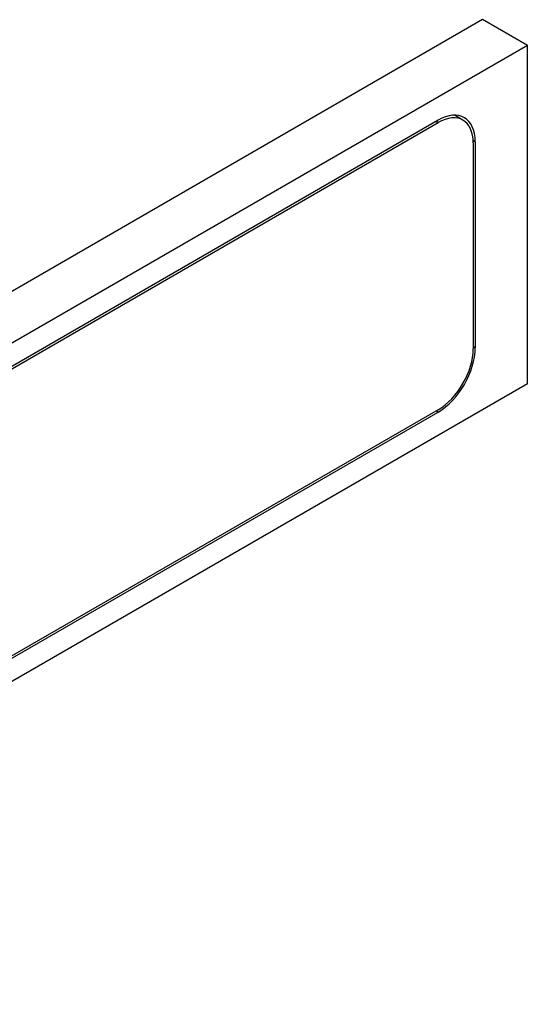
# Model space of a CAD drawing. Header units: millimetres. Extents: x 100 to 2070, y 30 to 1455.
# Tile 38 of 78: x 983 to 1072, y 127 to 301. Entities that reach past the tile are written whole.
import ezdxf

# ---------------------------------------------------------------- set-up
doc = ezdxf.new("R2010")
doc.units = ezdxf.units.MM
doc.header["$LTSCALE"] = 5
doc.layers.add('_Sichtbarkanten', color=7, linetype='Continuous', lineweight=25)
doc.layers.add('Sichtbar schmal (ISO)', color=7, linetype='Continuous', lineweight=35)

msp = doc.modelspace()

# ---------------------------------------------------------------- linework, layer by layer
at = {"layer": '_Sichtbarkanten'}
for p, q in [((1063.94, 300.54), (776.57, 134.62)), ((1071.83, 295.98), (1063.94, 300.54)), ((1071.83, 295.98), (784.46, 130.07)), ((1071.83, 236.5), (1071.83, 295.98)), ((1056.13, 282.84), (945.01, 218.68)), ((945.01, 218.27), (1056.13, 282.43)), ((1060.5, 282.86), (1059, 283.73)), ((1062.32, 278.86), (1062.32, 242.65)), ((1062.67, 279.06), (1062.67, 242.85)), ((1071.83, 236.5), (784.46, 70.59)), ((1056.13, 231.93), (945.01, 167.77)), ((945.01, 167.36), (1056.13, 231.52))]:
    msp.add_line(p, q, dxfattribs=at)
for centre, major_axis, start_param, end_param in [((1056.13, 275.29), (4.62, 8.01), 5.497787, 7.068583), ((1056.13, 275.29), (4.37, 7.58), 5.497787, 7.068583), ((1056.13, 239.07), (4.62, 8.01), 3.926991, 5.497787), ((1056.13, 239.07), (-4.38, -7.58), 0.785398, 2.356194)]:
    msp.add_ellipse(centre, major_axis=major_axis, ratio=0.57735, start_param=start_param, end_param=end_param, dxfattribs=at)
at = {"layer": 'Sichtbar schmal (ISO)'}
for p, q in [((1055.77, 282.63), (1056.13, 282.43)), ((1062.3, 279.27), (1062.67, 279.06)), ((1062.67, 242.85), (1062.32, 243.05)), ((1055.77, 231.72), (1056.13, 231.52))]:
    msp.add_line(p, q, dxfattribs=at)

doc.saveas('drawing.dxf')
